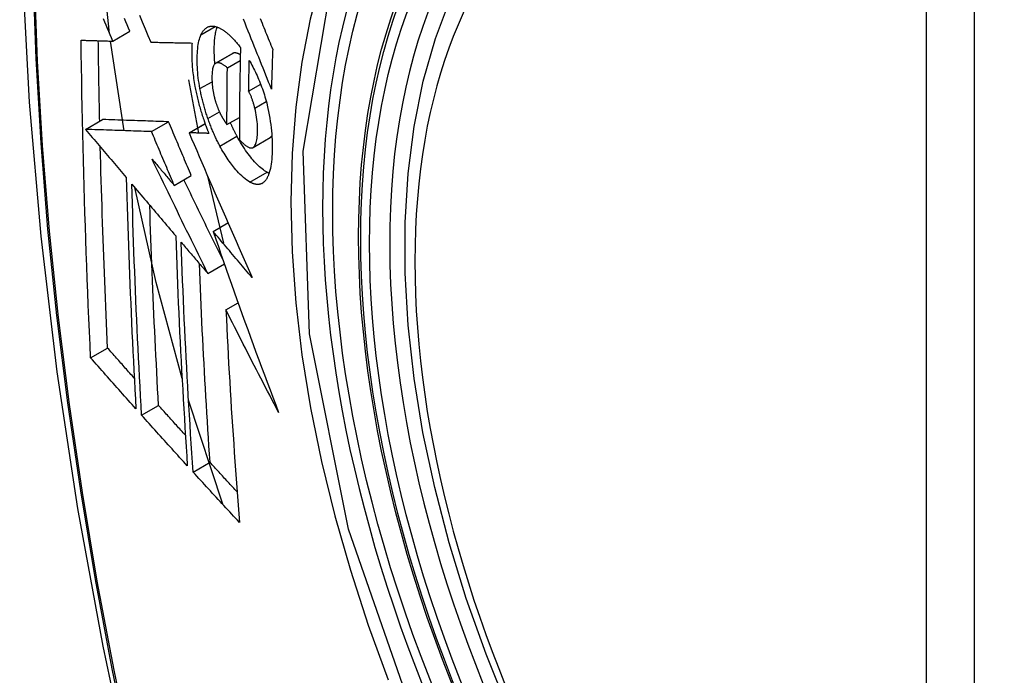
# Model space of a CAD drawing. Header units: inches. Extents: x 584 to 685, y 231 to 315.
# Tile 37 of 133: x 586.334 to 586.674, y 306.473 to 306.7. Entities that reach past the tile are written whole.
import ezdxf

# ---------------------------------------------------------------- set-up
doc = ezdxf.new("R2010")
doc.units = ezdxf.units.IN
doc.header["$MEASUREMENT"] = 0
doc.layers.add('Visible Edges(ANSI)', color=7, linetype='Continuous', lineweight=25)
doc.layers.add('Visible Tangent Edges(ANSI)', color=7, linetype='Continuous', lineweight=25)

msp = doc.modelspace()

# ---------------------------------------------------------------- linework, layer by layer
at = {"layer": 'Visible Edges(ANSI)'}
for p, q in [((586.36573, 306.69259), (586.37163, 306.69599)), ((586.3696, 306.66164), (586.36493, 306.69261)), ((586.37882, 306.69224), (586.37893, 306.69224)), ((586.40126, 306.68495), (586.40715, 306.68835)), ((586.40533, 306.68336), (586.40976, 306.68592)), ((586.39187, 306.67925), (586.39534, 306.66081)), ((586.41268, 306.67526), (586.41684, 306.67766)), ((586.3563, 306.66209), (586.36219, 306.66549)), ((586.36219, 306.66549), (586.36219, 306.66549)), ((586.40519, 306.66374), (586.40949, 306.66623)), ((586.3563, 306.66209), (586.3563, 306.66209)), ((586.37911, 306.66132), (586.385, 306.66472)), ((586.39208, 306.66091), (586.39761, 306.6641)), ((586.39225, 306.6609), (586.39208, 306.66091)), ((586.41419, 306.65583), (586.42009, 306.65924)), ((586.42009, 306.65924), (586.42013, 306.65926)), ((586.38697, 306.64273), (586.39286, 306.64613)), ((586.39849, 306.64597), (586.40403, 306.62275)), ((586.40042, 306.62679), (586.40554, 306.62974)), ((586.39855, 306.6123), (586.40429, 306.61561)), ((586.40483, 306.5997), (586.40904, 306.60213)), ((586.35806, 306.58316), (586.36392, 306.58654)), ((586.37567, 306.56335), (586.38153, 306.56673)), ((586.4037, 306.53254), (586.39191, 306.56849)), ((586.39347, 306.54366), (586.39932, 306.54704))]:
    msp.add_line(p, q, dxfattribs=at)
at = {"layer": 'Visible Edges(ANSI)', "flags": 128}
for points in [[(586.38758, 307.0947), (586.37473, 307.05664), (586.36367, 307.01746), (586.35438, 306.97722), (586.34682, 306.93601), (586.34098, 306.89387), (586.33683, 306.85087), (586.33435, 306.80707), (586.33353, 306.76255), (586.33435, 306.71735), (586.33678, 306.67154), (586.3408, 306.62519), (586.34639, 306.57835), (586.35354, 306.5311), (586.36222, 306.4835), (586.37241, 306.43563), (586.38409, 306.38754)], [(586.50252, 306.46156), (586.49478, 306.48072), (586.48792, 306.49996), (586.48198, 306.51919), (586.47698, 306.53834), (586.47294, 306.55731), (586.46989, 306.57604), (586.46784, 306.59443), (586.46681, 306.61241), (586.46681, 306.6299), (586.46785, 306.64682), (586.46993, 306.66312), (586.47306, 306.67871), (586.47725, 306.69352), (586.48248, 306.70749), (586.48875, 306.72053), (586.49605, 306.73259), (586.50436, 306.74357), (586.51366, 306.7534), (586.52388, 306.76201), (586.53496, 306.76932)], [(586.36461, 306.69524), (586.36246, 306.71526), (586.36097, 306.73502)], [(586.36573, 306.69259), (586.36526, 306.69369), (586.3648, 306.69479), (586.36433, 306.69589), (586.36387, 306.69699), (586.3634, 306.69809), (586.36293, 306.69919), (586.36247, 306.70029)], [(586.37163, 306.69599), (586.37116, 306.69709), (586.3707, 306.69819), (586.37023, 306.69929), (586.36976, 306.70039)], [(586.37493, 306.70153), (586.37591, 306.6992), (586.37688, 306.69687), (586.37785, 306.69455), (586.37882, 306.69224)], [(586.42054, 306.67603), (586.42006, 306.67723), (586.41958, 306.67843), (586.4191, 306.67963), (586.41862, 306.68084), (586.41813, 306.68206), (586.41764, 306.68328), (586.41715, 306.68451), (586.41665, 306.68574), (586.41615, 306.68699), (586.41565, 306.68825), (586.41514, 306.68952), (586.41463, 306.6908), (586.41411, 306.69209), (586.41359, 306.6934), (586.41306, 306.69472), (586.41252, 306.69606), (586.41198, 306.69742), (586.41143, 306.6988), (586.41087, 306.70019)], [(586.41668, 306.70037), (586.41699, 306.69959), (586.41731, 306.69881), (586.41762, 306.69804), (586.41793, 306.69727), (586.41824, 306.6965), (586.41855, 306.69574), (586.41886, 306.69498), (586.41917, 306.69422), (586.41947, 306.69346), (586.41978, 306.69271), (586.42008, 306.69196), (586.42038, 306.69121), (586.42068, 306.69047), (586.42098, 306.68973)], [(586.3962, 306.69479), (586.3963, 306.69501), (586.39641, 306.69522), (586.39652, 306.69542), (586.39664, 306.69561), (586.39676, 306.6958), (586.39688, 306.69598), (586.397, 306.69615), (586.39713, 306.69631), (586.39726, 306.69647), (586.39739, 306.69661), (586.39753, 306.69675), (586.39767, 306.69688), (586.39781, 306.697), (586.39796, 306.69711), (586.39811, 306.69722), (586.39826, 306.69731), (586.39842, 306.6974), (586.39857, 306.69747), (586.39873, 306.69754), (586.3989, 306.6976), (586.39906, 306.69765), (586.39923, 306.69769), (586.3994, 306.69773), (586.39957, 306.69775)], [(586.39957, 306.69775), (586.39975, 306.69777), (586.39994, 306.69778), (586.40013, 306.69778), (586.40031, 306.69777), (586.4005, 306.69775), (586.40069, 306.69773), (586.40088, 306.6977), (586.40108, 306.69766), (586.40127, 306.69761), (586.40147, 306.69756), (586.40166, 306.6975), (586.40186, 306.69743), (586.40206, 306.69735), (586.40226, 306.69727), (586.40246, 306.69718), (586.40267, 306.69708), (586.40287, 306.69698), (586.40308, 306.69687), (586.40328, 306.69675), (586.40349, 306.69662), (586.4037, 306.69649), (586.40391, 306.69635), (586.40412, 306.69621), (586.40433, 306.69606)], [(586.40102, 306.68477), (586.40096, 306.6854), (586.40091, 306.68603), (586.40087, 306.68665), (586.40084, 306.68727), (586.40082, 306.68788), (586.4008, 306.68848), (586.40079, 306.68907), (586.40079, 306.68966), (586.40079, 306.69024), (586.4008, 306.6908), (586.40082, 306.69135), (586.40085, 306.6919), (586.40088, 306.69244), (586.40092, 306.69296), (586.40097, 306.69348), (586.40103, 306.69398), (586.40109, 306.69447), (586.40117, 306.69494), (586.40125, 306.6954), (586.40134, 306.69585), (586.40144, 306.69627), (586.40155, 306.69668), (586.40167, 306.69708), (586.40179, 306.69745)], [(586.40433, 306.69606), (586.40456, 306.69589), (586.40479, 306.69571), (586.40502, 306.69553), (586.40525, 306.69534), (586.40548, 306.69515), (586.40571, 306.69495), (586.40594, 306.69474), (586.40616, 306.69453), (586.40639, 306.69431), (586.40662, 306.69409), (586.40685, 306.69386), (586.40709, 306.69362), (586.40732, 306.69338), (586.40755, 306.69314), (586.40778, 306.69288), (586.40801, 306.69263), (586.40824, 306.69236), (586.40847, 306.69209), (586.4087, 306.69182), (586.40893, 306.69154), (586.40916, 306.69125), (586.40939, 306.69096), (586.40962, 306.69067), (586.40986, 306.69037)], [(586.35476, 306.69291), (586.35521, 306.6929), (586.35566, 306.69288), (586.35612, 306.69287), (586.35657, 306.69286), (586.35702, 306.69284), (586.35748, 306.69283), (586.35793, 306.69282), (586.35839, 306.6928), (586.35885, 306.69279), (586.3593, 306.69277), (586.35976, 306.69276), (586.36022, 306.69275), (586.36068, 306.69273), (586.36114, 306.69272), (586.3616, 306.69271), (586.36206, 306.69269), (586.36252, 306.69268), (586.36298, 306.69267), (586.36344, 306.69265), (586.36389, 306.69264), (586.36435, 306.69263), (586.36481, 306.69262), (586.36527, 306.6926), (586.36573, 306.69259)], [(586.35806, 306.58316), (586.35785, 306.58769), (586.35765, 306.59222), (586.35745, 306.59675), (586.35726, 306.60129), (586.35707, 306.60584), (586.35689, 306.61038), (586.35671, 306.61494), (586.35655, 306.61949), (586.35638, 306.62405), (586.35623, 306.62862), (586.35608, 306.63319), (586.35593, 306.63776), (586.3558, 306.64233), (586.35567, 306.64691), (586.35554, 306.65148), (586.35543, 306.65606), (586.35532, 306.66065), (586.35522, 306.66523), (586.35512, 306.66983), (586.35504, 306.67443), (586.35496, 306.67904), (586.35488, 306.68366), (586.35482, 306.68828), (586.35476, 306.69291)], [(586.36119, 306.66491), (586.36116, 306.66607), (586.36114, 306.66722), (586.36111, 306.66838), (586.36109, 306.66954), (586.36107, 306.6707), (586.36104, 306.67185), (586.36102, 306.67301), (586.361, 306.67417), (586.36098, 306.67533), (586.36095, 306.67649), (586.36093, 306.67764), (586.36091, 306.6788), (586.36089, 306.67996), (586.36087, 306.68112), (586.36085, 306.68228), (586.36084, 306.68344), (586.36082, 306.6846), (586.3608, 306.68576), (586.36078, 306.68692), (586.36077, 306.68808), (586.36075, 306.68925), (586.36073, 306.69041), (586.36072, 306.69157), (586.3607, 306.69273)], [(586.39586, 306.67616), (586.39568, 306.67711), (586.39553, 306.67807), (586.39539, 306.67901), (586.39527, 306.67994), (586.39517, 306.68086), (586.39508, 306.68176), (586.39501, 306.68266), (586.39496, 306.68354), (586.39492, 306.6844), (586.3949, 306.68526), (586.39489, 306.68609), (586.3949, 306.68691), (586.39492, 306.6877), (586.39495, 306.68848), (586.395, 306.68924), (586.39506, 306.68997), (586.39514, 306.69068), (586.39524, 306.69137), (586.39535, 306.69202), (586.39549, 306.69264), (586.39564, 306.69323), (586.39581, 306.69378), (586.39599, 306.6943), (586.3962, 306.69479)], [(586.37893, 306.69224), (586.37951, 306.69222), (586.3801, 306.69221), (586.38068, 306.6922), (586.38126, 306.69218), (586.38185, 306.69217), (586.38243, 306.69216), (586.38302, 306.69214), (586.38361, 306.69213), (586.3842, 306.69212), (586.38479, 306.6921), (586.38538, 306.69209), (586.38598, 306.69208), (586.38657, 306.69207), (586.38716, 306.69205), (586.38776, 306.69204), (586.38835, 306.69203), (586.38895, 306.69202), (586.38954, 306.69201), (586.39014, 306.692), (586.39073, 306.69198), (586.39133, 306.69197), (586.39192, 306.69196), (586.39252, 306.69195), (586.39311, 306.69194)], [(586.39311, 306.69194), (586.39308, 306.6914), (586.39304, 306.69085), (586.39302, 306.69029), (586.393, 306.68972), (586.39299, 306.68915), (586.39299, 306.68856), (586.39299, 306.68797), (586.393, 306.68737), (586.39301, 306.68676), (586.39303, 306.68614), (586.39306, 306.68551), (586.3931, 306.68488), (586.39314, 306.68425), (586.39319, 306.6836), (586.39325, 306.68295), (586.39332, 306.6823), (586.39339, 306.68164), (586.39347, 306.68098), (586.39356, 306.68031), (586.39365, 306.67963), (586.39376, 306.67896), (586.39387, 306.67828), (586.39399, 306.67759), (586.39411, 306.6769)], [(586.40986, 306.69037), (586.40982, 306.68904), (586.40979, 306.68771), (586.40977, 306.68638), (586.40974, 306.68505), (586.40971, 306.68372), (586.40969, 306.68239), (586.40967, 306.68106), (586.40964, 306.67973), (586.40962, 306.67841), (586.4096, 306.67708), (586.40959, 306.67576), (586.40957, 306.67444), (586.40955, 306.67311), (586.40954, 306.67179), (586.40953, 306.67047), (586.40951, 306.66915), (586.4095, 306.66783), (586.4095, 306.66651), (586.40949, 306.66519), (586.40948, 306.66387), (586.40948, 306.66255), (586.40947, 306.66124), (586.40947, 306.65992), (586.40947, 306.6586)], [(586.42098, 306.68973), (586.42096, 306.68916), (586.42094, 306.68859), (586.42092, 306.68801), (586.4209, 306.68744), (586.42088, 306.68687), (586.42086, 306.6863), (586.42084, 306.68573), (586.42082, 306.68516), (586.4208, 306.68459), (586.42078, 306.68402), (586.42076, 306.68344), (586.42075, 306.68287), (586.42073, 306.6823), (586.42071, 306.68173), (586.42069, 306.68116), (586.42067, 306.68059), (586.42066, 306.68002), (586.42064, 306.67945), (586.42062, 306.67888), (586.42061, 306.67831), (586.42059, 306.67774), (586.42058, 306.67717), (586.42056, 306.6766), (586.42054, 306.67603)], [(586.40728, 306.68841), (586.40727, 306.68841), (586.40727, 306.68841), (586.40726, 306.68841), (586.40726, 306.6884), (586.40725, 306.6884), (586.40724, 306.6884), (586.40724, 306.6884), (586.40723, 306.6884), (586.40723, 306.68839), (586.40722, 306.68839), (586.40722, 306.68839), (586.40721, 306.68839), (586.40721, 306.68838), (586.4072, 306.68838), (586.4072, 306.68838), (586.40719, 306.68838), (586.40719, 306.68837), (586.40718, 306.68837), (586.40718, 306.68837), (586.40717, 306.68836), (586.40717, 306.68836), (586.40716, 306.68836), (586.40716, 306.68836), (586.40715, 306.68835)], [(586.4098, 306.68784), (586.40968, 306.68791), (586.40957, 306.68797), (586.40946, 306.68804), (586.40935, 306.6881), (586.40924, 306.68815), (586.40912, 306.68821), (586.40901, 306.68826), (586.4089, 306.6883), (586.4088, 306.68835), (586.40869, 306.68838), (586.40858, 306.68842), (586.40847, 306.68845), (586.40836, 306.68848), (586.40826, 306.6885), (586.40815, 306.68851), (586.40805, 306.68852), (586.40795, 306.68853), (586.40785, 306.68853), (586.40775, 306.68853), (586.40765, 306.68852), (586.40756, 306.6885), (586.40746, 306.68848), (586.40737, 306.68845), (586.40728, 306.68841)], [(586.41268, 306.67526), (586.41269, 306.6757), (586.4127, 306.67615), (586.41271, 306.67659), (586.41271, 306.67704), (586.41272, 306.67749), (586.41273, 306.67793), (586.41274, 306.67838), (586.41275, 306.67882), (586.41276, 306.67927), (586.41276, 306.67971), (586.41277, 306.68016), (586.41278, 306.6806), (586.41279, 306.68105), (586.4128, 306.68149), (586.41281, 306.68194), (586.41282, 306.68239), (586.41283, 306.68283), (586.41284, 306.68328), (586.41285, 306.68372), (586.41286, 306.68417), (586.41287, 306.68462), (586.41288, 306.68506), (586.41289, 306.68551), (586.4129, 306.68595)], [(586.4129, 306.68595), (586.41321, 306.6854), (586.41351, 306.68485), (586.41381, 306.68428), (586.41411, 306.6837), (586.41441, 306.68311), (586.4147, 306.68252), (586.41499, 306.68191), (586.41528, 306.6813), (586.41557, 306.68068), (586.41585, 306.68005), (586.41612, 306.67941), (586.4164, 306.67876), (586.41666, 306.67811), (586.41692, 306.67745), (586.41717, 306.67678), (586.41742, 306.6761), (586.41766, 306.67542), (586.41789, 306.67473), (586.41811, 306.67404), (586.41832, 306.67334), (586.41853, 306.67264), (586.41872, 306.67193), (586.41891, 306.67122), (586.41909, 306.6705)], [(586.40138, 306.68501), (586.40118, 306.6849), (586.40099, 306.68474), (586.40082, 306.68454), (586.40067, 306.6843), (586.40054, 306.68402), (586.40042, 306.6837), (586.40032, 306.68335), (586.40023, 306.68297), (586.40016, 306.68256), (586.4001, 306.68213), (586.40005, 306.68168), (586.40002, 306.68121), (586.4, 306.68073), (586.39999, 306.68023), (586.39998, 306.67971), (586.39999, 306.67919), (586.40001, 306.67865), (586.40004, 306.67809), (586.40008, 306.67753), (586.40013, 306.67696), (586.4002, 306.67637), (586.40029, 306.67578), (586.40039, 306.67518), (586.40051, 306.67457)], [(586.40533, 306.68336), (586.40515, 306.68351), (586.40498, 306.68365), (586.4048, 306.68379), (586.40462, 306.68393), (586.40445, 306.68406), (586.40427, 306.68418), (586.4041, 306.6843), (586.40392, 306.68442), (586.40375, 306.68452), (586.40358, 306.68462), (586.40341, 306.68471), (586.40324, 306.6848), (586.40307, 306.68487), (586.4029, 306.68494), (586.40274, 306.685), (586.40258, 306.68504), (586.40242, 306.68508), (586.40226, 306.68511), (586.40211, 306.68512), (586.40195, 306.68513), (586.40181, 306.68512), (586.40166, 306.68509), (586.40152, 306.68506), (586.40138, 306.68501)], [(586.40519, 306.66374), (586.40519, 306.66456), (586.40519, 306.66537), (586.40519, 306.66619), (586.40519, 306.667), (586.40519, 306.66782), (586.4052, 306.66863), (586.4052, 306.66945), (586.4052, 306.67026), (586.40521, 306.67108), (586.40521, 306.6719), (586.40522, 306.67271), (586.40522, 306.67353), (586.40523, 306.67435), (586.40523, 306.67517), (586.40524, 306.67598), (586.40525, 306.6768), (586.40526, 306.67762), (586.40527, 306.67844), (586.40527, 306.67926), (586.40528, 306.68008), (586.40529, 306.6809), (586.4053, 306.68172), (586.40532, 306.68254), (586.40533, 306.68336)], [(586.39411, 306.6769), (586.39421, 306.67641), (586.39431, 306.67591), (586.39441, 306.67541), (586.39451, 306.67491), (586.39462, 306.67441), (586.39474, 306.6739), (586.39485, 306.6734), (586.39497, 306.6729), (586.39509, 306.6724), (586.39522, 306.6719), (586.39535, 306.6714), (586.39548, 306.6709), (586.39561, 306.6704), (586.39575, 306.66989), (586.39589, 306.66939), (586.39604, 306.6689), (586.39619, 306.6684), (586.39634, 306.6679), (586.39649, 306.66741), (586.39665, 306.66692), (586.3968, 306.66643), (586.39697, 306.66594), (586.39713, 306.66545), (586.3973, 306.66496)], [(586.3986, 306.66582), (586.39846, 306.66624), (586.39832, 306.66666), (586.39818, 306.66709), (586.39804, 306.66751), (586.3979, 306.66794), (586.39777, 306.66836), (586.39764, 306.66879), (586.39752, 306.66922), (586.39739, 306.66966), (586.39727, 306.67009), (586.39715, 306.67052), (586.39703, 306.67096), (586.39692, 306.67139), (586.39681, 306.67183), (586.3967, 306.67226), (586.39659, 306.67269), (586.39649, 306.67313), (586.39639, 306.67356), (586.3963, 306.67399), (586.3962, 306.67443), (586.39611, 306.67486), (586.39602, 306.67529), (586.39594, 306.67572), (586.39586, 306.67616)], [(586.40051, 306.67457), (586.40055, 306.67437), (586.40059, 306.67417), (586.40064, 306.67398), (586.40068, 306.67378), (586.40073, 306.67358), (586.40078, 306.67338), (586.40083, 306.67318), (586.40088, 306.67299), (586.40093, 306.67279), (586.40098, 306.67259), (586.40104, 306.67239), (586.40109, 306.6722), (586.40115, 306.672), (586.40121, 306.6718), (586.40127, 306.67161), (586.40133, 306.67141), (586.40139, 306.67122), (586.40145, 306.67103), (586.40152, 306.67084), (586.40158, 306.67065), (586.40165, 306.67046), (586.40172, 306.67027), (586.40179, 306.67008), (586.40186, 306.66989)], [(586.41481, 306.66942), (586.41474, 306.66968), (586.41467, 306.66995), (586.4146, 306.67021), (586.41453, 306.67047), (586.41445, 306.67073), (586.41438, 306.671), (586.4143, 306.67126), (586.41422, 306.67152), (586.41414, 306.67178), (586.41405, 306.67204), (586.41397, 306.67229), (586.41388, 306.67254), (586.41379, 306.67279), (586.4137, 306.67304), (586.41361, 306.67328), (586.41351, 306.67352), (586.41342, 306.67376), (586.41332, 306.67399), (586.41322, 306.67421), (586.41312, 306.67443), (586.41301, 306.67465), (586.4129, 306.67486), (586.4128, 306.67506), (586.41268, 306.67526)], [(586.40186, 306.66989), (586.40192, 306.66973), (586.40199, 306.66956), (586.40205, 306.66939), (586.40212, 306.66923), (586.40219, 306.66906), (586.40225, 306.6689), (586.40232, 306.66874), (586.40239, 306.66858), (586.40246, 306.66842), (586.40253, 306.66827), (586.4026, 306.66811), (586.40267, 306.66796), (586.40274, 306.66781), (586.40282, 306.66765), (586.40289, 306.6675), (586.40296, 306.66736), (586.40303, 306.66721), (586.40311, 306.66707), (586.40318, 306.66692), (586.40326, 306.66678), (586.40334, 306.66664), (586.40341, 306.6665), (586.40349, 306.66637), (586.40357, 306.66623)], [(586.41423, 306.65586), (586.41446, 306.65603), (586.41466, 306.65625), (586.41485, 306.65653), (586.41502, 306.65685), (586.41517, 306.65721), (586.41529, 306.65761), (586.41541, 306.65805), (586.4155, 306.65852), (586.41558, 306.65902), (586.41564, 306.65955), (586.41569, 306.6601), (586.41572, 306.66067), (586.41574, 306.66126), (586.41576, 306.66188), (586.41575, 306.66257), (586.41573, 306.66328), (586.41569, 306.664), (586.41563, 306.66474), (586.41555, 306.66551), (586.41544, 306.66628), (586.41532, 306.66706), (586.41517, 306.66784), (586.415, 306.66863), (586.41481, 306.66942)], [(586.41909, 306.6705), (586.41935, 306.66936), (586.41958, 306.66823), (586.4198, 306.6671), (586.41999, 306.66598), (586.42017, 306.66486), (586.42032, 306.66376), (586.42044, 306.66266), (586.42055, 306.66159), (586.42064, 306.66053), (586.42071, 306.65948), (586.42076, 306.65845), (586.42079, 306.65744), (586.4208, 306.65645), (586.4208, 306.65547), (586.42079, 306.65451), (586.42075, 306.65358), (586.42071, 306.65267), (586.42064, 306.65179), (586.42055, 306.65093), (586.42045, 306.65011), (586.42032, 306.64933), (586.42018, 306.64858), (586.42001, 306.64787), (586.41982, 306.64721)], [(586.385, 306.66472), (586.38412, 306.66475), (586.38324, 306.66478), (586.38235, 306.66481), (586.38147, 306.66484), (586.38058, 306.66487), (586.37968, 306.6649), (586.37878, 306.66493), (586.37788, 306.66496), (586.37697, 306.66499), (586.37606, 306.66502), (586.37514, 306.66505), (586.37421, 306.66508), (586.37327, 306.66511), (586.37232, 306.66515), (586.37137, 306.66518), (586.3704, 306.66521), (586.36942, 306.66525), (586.36843, 306.66528), (586.36743, 306.66531), (586.36641, 306.66535), (586.36538, 306.66538), (586.36433, 306.66542), (586.36327, 306.66545), (586.36219, 306.66549)], [(586.40275, 306.65633), (586.40256, 306.65669), (586.40237, 306.65705), (586.40218, 306.65741), (586.40199, 306.65778), (586.40181, 306.65815), (586.40162, 306.65853), (586.40144, 306.6589), (586.40126, 306.65928), (586.40108, 306.65967), (586.4009, 306.66005), (586.40073, 306.66044), (586.40055, 306.66084), (586.40038, 306.66123), (586.40021, 306.66163), (586.40004, 306.66204), (586.39987, 306.66244), (586.39971, 306.66285), (586.39955, 306.66327), (586.39938, 306.66368), (586.39922, 306.6641), (586.39907, 306.66453), (586.39891, 306.66495), (586.39876, 306.66538), (586.3986, 306.66582)], [(586.40357, 306.66623), (586.40363, 306.66612), (586.4037, 306.66601), (586.40376, 306.6659), (586.40383, 306.66579), (586.4039, 306.66568), (586.40396, 306.66557), (586.40403, 306.66546), (586.4041, 306.66535), (586.40417, 306.66524), (586.40423, 306.66513), (586.4043, 306.66503), (586.40437, 306.66492), (586.40444, 306.66481), (586.40451, 306.66471), (586.40457, 306.66461), (586.40464, 306.6645), (586.40471, 306.6644), (586.40478, 306.6643), (586.40485, 306.66421), (586.40492, 306.66411), (586.40498, 306.66402), (586.40505, 306.66392), (586.40512, 306.66383), (586.40519, 306.66374)], [(586.37911, 306.66132), (586.37822, 306.66135), (586.37734, 306.66138), (586.37646, 306.66141), (586.37557, 306.66144), (586.37468, 306.66147), (586.37379, 306.6615), (586.37289, 306.66153), (586.37199, 306.66156), (586.37108, 306.66159), (586.37016, 306.66162), (586.36924, 306.66165), (586.36831, 306.66168), (586.36737, 306.66171), (586.36643, 306.66174), (586.36547, 306.66178), (586.3645, 306.66181), (586.36352, 306.66184), (586.36253, 306.66188), (586.36153, 306.66191), (586.36051, 306.66195), (586.35948, 306.66198), (586.35844, 306.66202), (586.35738, 306.66205), (586.3563, 306.66209)], [(586.3563, 306.66209), (586.35689, 306.6614), (586.35747, 306.66071), (586.35806, 306.66001), (586.35864, 306.65932), (586.35923, 306.65862), (586.35981, 306.65793), (586.3604, 306.65724), (586.36099, 306.65654), (586.36157, 306.65585), (586.36216, 306.65515), (586.36275, 306.65446), (586.36334, 306.65376), (586.36392, 306.65307), (586.36451, 306.65237), (586.3651, 306.65168), (586.36569, 306.65098), (586.36627, 306.65029), (586.36686, 306.64959), (586.36745, 306.6489), (586.36803, 306.64821), (586.36862, 306.64751), (586.36921, 306.64682), (586.3698, 306.64613), (586.37038, 306.64543)], [(586.39286, 306.64613), (586.39253, 306.6469), (586.3922, 306.64768), (586.39187, 306.64845), (586.39154, 306.64923), (586.39122, 306.65), (586.39089, 306.65078), (586.39056, 306.65155), (586.39023, 306.65233), (586.3899, 306.6531), (586.38957, 306.65388), (586.38924, 306.65465), (586.38892, 306.65543), (586.38859, 306.6562), (586.38826, 306.65698), (586.38793, 306.65775), (586.38761, 306.65853), (586.38728, 306.6593), (586.38696, 306.66008), (586.38663, 306.66085), (586.3863, 306.66163), (586.38598, 306.6624), (586.38565, 306.66318), (586.38533, 306.66395), (586.385, 306.66472)], [(586.3973, 306.66496), (586.39736, 306.66478), (586.39743, 306.6646), (586.39749, 306.66442), (586.39756, 306.66424), (586.39762, 306.66406), (586.39769, 306.66388), (586.39775, 306.6637), (586.39782, 306.66352), (586.39788, 306.66334), (586.39795, 306.66316), (586.39802, 306.66298), (586.39808, 306.66281), (586.39815, 306.66263), (586.39822, 306.66245), (586.39829, 306.66228), (586.39836, 306.6621), (586.39843, 306.66193), (586.39849, 306.66175), (586.39856, 306.66158), (586.39863, 306.6614), (586.3987, 306.66123), (586.39877, 306.66105), (586.39885, 306.66088), (586.39892, 306.66071)], [(586.40864, 306.65974), (586.40855, 306.65992), (586.40845, 306.66011), (586.40835, 306.6603), (586.40825, 306.66048), (586.40815, 306.66067), (586.40805, 306.66086), (586.40796, 306.66105), (586.40786, 306.66124), (586.40776, 306.66144), (586.40767, 306.66163), (586.40757, 306.66182), (586.40748, 306.66202), (586.40738, 306.66222), (586.40729, 306.66241), (586.4072, 306.66261), (586.4071, 306.66281), (586.40701, 306.66301), (586.40692, 306.66321), (586.40683, 306.66341), (586.40673, 306.66361), (586.40664, 306.66381), (586.40655, 306.66402), (586.40646, 306.66422), (586.40637, 306.66443)], [(586.38697, 306.64273), (586.38664, 306.6435), (586.38631, 306.64427), (586.38598, 306.64505), (586.38565, 306.64582), (586.38532, 306.6466), (586.38499, 306.64737), (586.38466, 306.64815), (586.38434, 306.64892), (586.38401, 306.6497), (586.38368, 306.65047), (586.38335, 306.65125), (586.38302, 306.65202), (586.3827, 306.6528), (586.38237, 306.65357), (586.38204, 306.65435), (586.38171, 306.65512), (586.38139, 306.6559), (586.38106, 306.65667), (586.38073, 306.65745), (586.38041, 306.65822), (586.38008, 306.659), (586.37976, 306.65977), (586.37943, 306.66055), (586.37911, 306.66132)], [(586.39208, 306.66091), (586.39296, 306.65887), (586.39383, 306.65682), (586.39471, 306.65476), (586.3956, 306.6527), (586.39649, 306.65063), (586.39738, 306.64855), (586.39828, 306.64647), (586.39917, 306.64439), (586.40008, 306.6423), (586.40098, 306.64021), (586.40189, 306.63811), (586.4028, 306.63602), (586.40372, 306.63392), (586.40463, 306.63182), (586.40555, 306.62972), (586.40647, 306.62762), (586.40739, 306.62552), (586.40831, 306.62343), (586.40924, 306.62133), (586.41016, 306.61924), (586.41109, 306.61715), (586.41201, 306.61506), (586.41294, 306.61298), (586.41386, 306.6109)], [(586.39892, 306.66071), (586.39864, 306.66072), (586.39836, 306.66072), (586.39808, 306.66073), (586.3978, 306.66074), (586.39752, 306.66075), (586.39724, 306.66076), (586.39697, 306.66076), (586.39669, 306.66077), (586.39641, 306.66078), (586.39613, 306.66079), (586.39585, 306.6608), (586.39557, 306.6608), (586.39529, 306.66081), (586.39502, 306.66082), (586.39474, 306.66083), (586.39446, 306.66084), (586.39418, 306.66085), (586.39391, 306.66085), (586.39363, 306.66086), (586.39335, 306.66087), (586.39308, 306.66088), (586.3928, 306.66089), (586.39252, 306.6609), (586.39225, 306.6609)], [(586.41903, 306.64725), (586.41861, 306.6475), (586.41819, 306.64777), (586.41776, 306.64807), (586.41733, 306.6484), (586.4169, 306.64876), (586.41647, 306.64915), (586.41603, 306.64955), (586.41559, 306.64999), (586.41515, 306.65045), (586.41471, 306.65093), (586.41427, 306.65143), (586.41382, 306.65195), (586.41338, 306.65249), (586.41294, 306.65304), (586.41251, 306.65361), (586.41207, 306.65421), (586.41163, 306.65483), (586.4112, 306.65547), (586.41077, 306.65613), (586.41034, 306.65681), (586.40991, 306.65751), (586.40948, 306.65823), (586.40906, 306.65897), (586.40864, 306.65974)], [(586.40947, 306.6586), (586.40968, 306.65837), (586.4099, 306.65814), (586.41011, 306.65791), (586.41032, 306.65769), (586.41054, 306.65748), (586.41075, 306.65728), (586.41096, 306.65708), (586.41117, 306.6569), (586.41138, 306.65672), (586.41159, 306.65656), (586.4118, 306.6564), (586.41201, 306.65626), (586.41221, 306.65613), (586.41242, 306.65601), (586.41262, 306.65591), (586.41281, 306.65582), (586.41301, 306.65576), (586.4132, 306.65571), (586.41339, 306.65568), (586.41357, 306.65567), (586.41374, 306.65568), (586.41391, 306.65572), (586.41408, 306.65577), (586.41423, 306.65586)], [(586.42013, 306.65926), (586.42016, 306.65928), (586.42018, 306.6593), (586.42021, 306.65932), (586.42023, 306.65933), (586.42026, 306.65935), (586.42028, 306.65937), (586.42031, 306.65939), (586.42033, 306.65941), (586.42036, 306.65944), (586.42038, 306.65946), (586.4204, 306.65948), (586.42043, 306.6595), (586.42045, 306.65953), (586.42047, 306.65955), (586.42049, 306.65958), (586.42052, 306.6596), (586.42054, 306.65963), (586.42056, 306.65966), (586.42058, 306.65969), (586.4206, 306.65971), (586.42062, 306.65974), (586.42065, 306.65977), (586.42067, 306.6598), (586.42069, 306.65983)], [(586.36392, 306.58654), (586.36379, 306.58942), (586.36366, 306.5923), (586.36353, 306.59518), (586.36341, 306.59806), (586.36328, 306.60094), (586.36316, 306.60383), (586.36304, 306.60671), (586.36293, 306.6096), (586.36281, 306.61249), (586.3627, 306.61538), (586.36259, 306.61827), (586.36249, 306.62116), (586.36238, 306.62405), (586.36228, 306.62695), (586.36218, 306.62985), (586.36208, 306.63275), (586.36199, 306.63566), (586.3619, 306.63856), (586.36181, 306.64147), (586.36172, 306.64438), (586.36164, 306.64729), (586.36156, 306.65021), (586.36148, 306.65313), (586.3614, 306.65605)], [(586.41313, 306.64385), (586.41258, 306.64418), (586.41202, 306.64456), (586.41145, 306.64499), (586.41088, 306.64546), (586.4103, 306.64599), (586.40974, 306.64654), (586.40921, 306.64709), (586.40871, 306.64763), (586.40825, 306.64815), (586.40784, 306.64864), (586.40747, 306.6491), (586.4071, 306.64957), (586.40673, 306.65005), (586.40636, 306.65055), (586.40599, 306.65106), (586.40562, 306.65158), (586.40526, 306.65212), (586.4049, 306.65268), (586.40453, 306.65325), (586.40417, 306.65383), (586.40381, 306.65443), (586.40346, 306.65505), (586.4031, 306.65568), (586.40275, 306.65633)], [(586.39855, 306.6123), (586.39774, 306.61394), (586.39692, 306.61559), (586.39611, 306.61723), (586.3953, 306.61888), (586.39449, 306.62053), (586.39368, 306.62218), (586.39287, 306.62384), (586.39206, 306.62549), (586.39125, 306.62714), (586.39044, 306.6288), (586.38963, 306.63045), (586.38883, 306.6321), (586.38803, 306.63376), (586.38722, 306.63541), (586.38642, 306.63706), (586.38562, 306.63871), (586.38482, 306.64036), (586.38403, 306.64201), (586.38323, 306.64365), (586.38244, 306.64529), (586.38165, 306.64694), (586.38086, 306.64857), (586.38007, 306.65021), (586.37929, 306.65184)], [(586.37929, 306.65184), (586.37961, 306.65146), (586.37993, 306.65109), (586.38025, 306.65071), (586.38057, 306.65033), (586.38089, 306.64995), (586.38121, 306.64957), (586.38153, 306.64919), (586.38185, 306.64881), (586.38217, 306.64843), (586.38249, 306.64805), (586.38281, 306.64767), (586.38313, 306.64729), (586.38345, 306.64691), (586.38377, 306.64653), (586.38409, 306.64615), (586.38441, 306.64577), (586.38473, 306.64539), (586.38505, 306.64501), (586.38537, 306.64463), (586.38569, 306.64425), (586.38601, 306.64387), (586.38633, 306.64349), (586.38665, 306.64311), (586.38697, 306.64273)], [(586.37038, 306.64543), (586.37047, 306.64208), (586.37057, 306.63873), (586.37067, 306.63538), (586.37077, 306.63203), (586.37088, 306.62868), (586.371, 306.62534), (586.37111, 306.622), (586.37123, 306.61866), (586.37136, 306.61532), (586.37149, 306.61198), (586.37162, 306.60865), (586.37176, 306.60532), (586.3719, 306.60199), (586.37205, 306.59866), (586.3722, 306.59534), (586.37235, 306.59202), (586.37251, 306.58871), (586.37267, 306.58539), (586.37283, 306.58208), (586.373, 306.57877), (586.37317, 306.57546), (586.37334, 306.57216), (586.37351, 306.56886), (586.37369, 306.56556)], [(586.40384, 306.61689), (586.40327, 306.61805), (586.4027, 306.6192), (586.40214, 306.62035), (586.40157, 306.62151), (586.401, 306.62266), (586.40043, 306.62382), (586.39986, 306.62497), (586.3993, 306.62613), (586.39873, 306.62729), (586.39816, 306.62844), (586.3976, 306.6296), (586.39703, 306.63076), (586.39646, 306.63192), (586.3959, 306.63308), (586.39534, 306.63423), (586.39477, 306.63539), (586.39421, 306.63655), (586.39365, 306.63771), (586.39309, 306.63887), (586.39252, 306.64002), (586.39196, 306.64118), (586.39141, 306.64233), (586.39085, 306.64349), (586.39029, 306.64464)], [(586.41982, 306.64721), (586.41975, 306.64696), (586.41967, 306.64673), (586.41959, 306.6465), (586.4195, 306.64628), (586.41941, 306.64606), (586.41932, 306.64585), (586.41923, 306.64565), (586.41913, 306.64546), (586.41903, 306.64527), (586.41893, 306.64509), (586.41882, 306.64492), (586.41872, 306.64475), (586.4186, 306.64459), (586.41849, 306.64444), (586.41837, 306.6443), (586.41825, 306.64416), (586.41813, 306.64403), (586.418, 306.64391), (586.41788, 306.6438), (586.41775, 306.6437), (586.41761, 306.6436), (586.41748, 306.64351), (586.41734, 306.64343), (586.4172, 306.64336)], [(586.41973, 306.64691), (586.4197, 306.64692), (586.41967, 306.64693), (586.41964, 306.64695), (586.41961, 306.64696), (586.41958, 306.64697), (586.41956, 306.64699), (586.41953, 306.647), (586.4195, 306.64701), (586.41947, 306.64703), (586.41944, 306.64704), (586.41941, 306.64706), (586.41938, 306.64707), (586.41935, 306.64708), (586.41932, 306.6471), (586.41929, 306.64711), (586.41926, 306.64713), (586.41923, 306.64714), (586.41921, 306.64716), (586.41918, 306.64717), (586.41915, 306.64719), (586.41912, 306.64721), (586.41909, 306.64722), (586.41906, 306.64724), (586.41903, 306.64725)], [(586.37229, 306.64318), (586.37292, 306.64243), (586.37355, 306.64169), (586.37418, 306.64095), (586.37481, 306.64021), (586.37544, 306.63946), (586.37607, 306.63872), (586.3767, 306.63797), (586.37734, 306.63723), (586.37797, 306.63648), (586.3786, 306.63574), (586.37923, 306.63499), (586.37987, 306.63424), (586.3805, 306.6335), (586.38113, 306.63275), (586.38177, 306.63201), (586.3824, 306.63126), (586.38303, 306.63052), (586.38367, 306.62977), (586.3843, 306.62903), (586.38493, 306.62828), (586.38556, 306.62754), (586.3862, 306.62679), (586.38683, 306.62605), (586.38746, 306.6253)], [(586.37567, 306.56335), (586.37549, 306.56664), (586.37531, 306.56994), (586.37514, 306.57324), (586.37496, 306.57654), (586.37479, 306.57984), (586.37463, 306.58315), (586.37446, 306.58646), (586.3743, 306.58978), (586.37415, 306.59309), (586.374, 306.59641), (586.37385, 306.59974), (586.3737, 306.60306), (586.37356, 306.60639), (586.37343, 306.60972), (586.37329, 306.61305), (586.37316, 306.61639), (586.37304, 306.61973), (586.37292, 306.62307), (586.3728, 306.62642), (586.37269, 306.62977), (586.37259, 306.63312), (586.37248, 306.63647), (586.37239, 306.63982), (586.37229, 306.64318)], [(586.38965, 306.57606), (586.38069, 306.60916), (586.37329, 306.642)], [(586.4172, 306.64336), (586.41705, 306.6433), (586.4169, 306.64324), (586.41674, 306.64319), (586.41659, 306.64314), (586.41643, 306.64311), (586.41627, 306.64308), (586.41611, 306.64306), (586.41595, 306.64305), (586.41579, 306.64305), (586.41562, 306.64305), (586.41545, 306.64306), (586.41528, 306.64308), (586.41511, 306.64311), (586.41494, 306.64314), (586.41477, 306.64318), (586.41459, 306.64323), (586.41441, 306.64328), (586.41423, 306.64334), (586.41405, 306.64341), (586.41387, 306.64349), (586.41369, 306.64357), (586.4135, 306.64365), (586.41332, 306.64375), (586.41313, 306.64385)], [(586.38153, 306.56673), (586.38137, 306.56958), (586.38122, 306.57244), (586.38106, 306.57531), (586.38091, 306.57817), (586.38077, 306.58104), (586.38062, 306.5839), (586.38048, 306.58677), (586.38034, 306.58965), (586.3802, 306.59252), (586.38007, 306.5954), (586.37994, 306.59828), (586.37981, 306.60116), (586.37968, 306.60404), (586.37956, 306.60692), (586.37944, 306.60981), (586.37932, 306.6127), (586.3792, 306.61559), (586.37909, 306.61848), (586.37898, 306.62137), (586.37888, 306.62427), (586.37878, 306.62717), (586.37868, 306.63007), (586.37858, 306.63296), (586.37849, 306.63586)], [(586.38746, 306.6253), (586.38757, 306.62197), (586.38769, 306.61863), (586.38782, 306.6153), (586.38794, 306.61197), (586.38808, 306.60864), (586.38822, 306.60531), (586.38836, 306.60199), (586.38851, 306.59867), (586.38866, 306.59535), (586.38882, 306.59203), (586.38899, 306.58871), (586.38915, 306.58539), (586.38933, 306.58208), (586.3895, 306.57877), (586.38969, 306.57546), (586.38987, 306.57216), (586.39006, 306.56886), (586.39025, 306.56556), (586.39045, 306.56226), (586.39065, 306.55897), (586.39085, 306.55568), (586.39106, 306.5524), (586.39127, 306.54912), (586.39148, 306.54584)], [(586.41386, 306.6109), (586.4133, 306.61157), (586.41274, 306.61223), (586.41218, 306.61289), (586.41162, 306.61355), (586.41106, 306.61421), (586.4105, 306.61487), (586.40994, 306.61554), (586.40938, 306.6162), (586.40882, 306.61686), (586.40826, 306.61753), (586.40769, 306.61819), (586.40713, 306.61885), (586.40657, 306.61951), (586.40601, 306.62018), (586.40545, 306.62084), (586.40489, 306.6215), (586.40433, 306.62216), (586.40377, 306.62282), (586.40321, 306.62349), (586.40266, 306.62415), (586.4021, 306.62481), (586.40154, 306.62547), (586.40098, 306.62613), (586.40042, 306.62679)], [(586.40042, 306.62679), (586.40132, 306.62419), (586.40221, 306.62159), (586.40311, 306.61899), (586.40402, 306.61639), (586.40493, 306.61378), (586.40584, 306.61118), (586.40676, 306.60857), (586.40768, 306.60597), (586.4086, 306.60336), (586.40953, 306.60076), (586.41047, 306.59815), (586.41141, 306.59554), (586.41235, 306.59293), (586.4133, 306.59033), (586.41425, 306.58772), (586.41521, 306.58512), (586.41617, 306.58251), (586.41714, 306.57991), (586.41811, 306.5773), (586.41909, 306.5747), (586.42007, 306.5721), (586.42106, 306.5695), (586.42205, 306.5669), (586.42305, 306.5643)], [(586.39347, 306.54366), (586.39326, 306.54694), (586.39304, 306.55023), (586.39283, 306.55352), (586.39262, 306.55681), (586.39242, 306.5601), (586.39221, 306.5634), (586.39202, 306.5667), (586.39182, 306.57), (586.39164, 306.5733), (586.39145, 306.57661), (586.39127, 306.57992), (586.39109, 306.58323), (586.39092, 306.58653), (586.39075, 306.58984), (586.39059, 306.59316), (586.39044, 306.59647), (586.39028, 306.59978), (586.39014, 306.6031), (586.38999, 306.60642), (586.38986, 306.60974), (586.38973, 306.61307), (586.3896, 306.6164), (586.38948, 306.61973), (586.38936, 306.62307)], [(586.38936, 306.62307), (586.38974, 306.62262), (586.39013, 306.62217), (586.39051, 306.62173), (586.39089, 306.62128), (586.39127, 306.62083), (586.39166, 306.62038), (586.39204, 306.61993), (586.39242, 306.61948), (586.3928, 306.61903), (586.39319, 306.61858), (586.39357, 306.61814), (586.39395, 306.61769), (586.39433, 306.61724), (586.39472, 306.61679), (586.3951, 306.61634), (586.39548, 306.61589), (586.39587, 306.61544), (586.39625, 306.61499), (586.39663, 306.61454), (586.39702, 306.61409), (586.3974, 306.61364), (586.39778, 306.6132), (586.39817, 306.61275), (586.39855, 306.6123)], [(586.39932, 306.54704), (586.39913, 306.54987), (586.39895, 306.55271), (586.39876, 306.55555), (586.39858, 306.55839), (586.39841, 306.56124), (586.39823, 306.56409), (586.39806, 306.56694), (586.39789, 306.56979), (586.39773, 306.57265), (586.39756, 306.57551), (586.3974, 306.57837), (586.39725, 306.58123), (586.39709, 306.5841), (586.39694, 306.58696), (586.3968, 306.58983), (586.39665, 306.5927), (586.39651, 306.59557), (586.39638, 306.59845), (586.39624, 306.60132), (586.39611, 306.6042), (586.39599, 306.60707), (586.39587, 306.60995), (586.39575, 306.61283), (586.39564, 306.61571)], [(586.42305, 306.5643), (586.42227, 306.56578), (586.42149, 306.56725), (586.42072, 306.56872), (586.41995, 306.57019), (586.41918, 306.57167), (586.41841, 306.57314), (586.41764, 306.57462), (586.41687, 306.5761), (586.41611, 306.57757), (586.41534, 306.57905), (586.41458, 306.58053), (586.41382, 306.58201), (586.41306, 306.58348), (586.41231, 306.58496), (586.41155, 306.58644), (586.4108, 306.58792), (586.41004, 306.58939), (586.40929, 306.59087), (586.40855, 306.59234), (586.4078, 306.59382), (586.40705, 306.59529), (586.40631, 306.59676), (586.40557, 306.59823), (586.40483, 306.5997)], [(586.40483, 306.5997), (586.40497, 306.5966), (586.40512, 306.59349), (586.40528, 306.59039), (586.40543, 306.58729), (586.4056, 306.58419), (586.40577, 306.5811), (586.40594, 306.57801), (586.40612, 306.57492), (586.40631, 306.57184), (586.40649, 306.56876), (586.40669, 306.56569), (586.40688, 306.56262), (586.40708, 306.55956), (586.40729, 306.5565), (586.4075, 306.55345), (586.40771, 306.5504), (586.40792, 306.54736), (586.40814, 306.54433), (586.40836, 306.54131), (586.40859, 306.53829), (586.40882, 306.53528), (586.40905, 306.53227), (586.40928, 306.52928), (586.40951, 306.52629)], [(586.37313, 306.57614), (586.37274, 306.57657), (586.37236, 306.57701), (586.37197, 306.57744), (586.37159, 306.57787), (586.3712, 306.57831), (586.37082, 306.57874), (586.37044, 306.57918), (586.37005, 306.57961), (586.36967, 306.58004), (586.36928, 306.58048), (586.3689, 306.58091), (586.36851, 306.58134), (586.36813, 306.58178), (586.36775, 306.58221), (586.36736, 306.58264), (586.36698, 306.58308), (586.3666, 306.58351), (586.36621, 306.58394), (586.36583, 306.58438), (586.36545, 306.58481), (586.36507, 306.58524), (586.36468, 306.58568), (586.3643, 306.58611), (586.36392, 306.58654)], [(586.37369, 306.56556), (586.37304, 306.56629), (586.37238, 306.56702), (586.37173, 306.56776), (586.37108, 306.56849), (586.37042, 306.56922), (586.36977, 306.56995), (586.36912, 306.57069), (586.36846, 306.57142), (586.36781, 306.57215), (586.36716, 306.57289), (586.3665, 306.57362), (586.36585, 306.57436), (586.3652, 306.57509), (586.36455, 306.57582), (586.3639, 306.57656), (586.36325, 306.57729), (586.3626, 306.57803), (586.36195, 306.57876), (586.3613, 306.57949), (586.36065, 306.58023), (586.36, 306.58096), (586.35935, 306.58169), (586.3587, 306.58243), (586.35806, 306.58316)], [(586.39081, 306.55641), (586.39042, 306.55684), (586.39003, 306.55727), (586.38964, 306.5577), (586.38925, 306.55813), (586.38887, 306.55856), (586.38848, 306.55899), (586.38809, 306.55942), (586.3877, 306.55985), (586.38732, 306.56028), (586.38693, 306.56071), (586.38654, 306.56114), (586.38615, 306.56157), (586.38577, 306.562), (586.38538, 306.56243), (586.385, 306.56286), (586.38461, 306.56329), (586.38422, 306.56372), (586.38384, 306.56415), (586.38345, 306.56458), (586.38307, 306.56501), (586.38268, 306.56544), (586.3823, 306.56587), (586.38191, 306.5663), (586.38153, 306.56673)], [(586.39148, 306.54584), (586.39082, 306.54657), (586.39016, 306.5473), (586.3895, 306.54803), (586.38883, 306.54876), (586.38817, 306.54948), (586.38751, 306.55021), (586.38685, 306.55094), (586.38619, 306.55167), (586.38553, 306.5524), (586.38487, 306.55313), (586.38421, 306.55386), (586.38355, 306.55459), (586.38289, 306.55532), (586.38223, 306.55605), (586.38157, 306.55678), (586.38092, 306.55751), (586.38026, 306.55824), (586.3796, 306.55897), (586.37895, 306.5597), (586.37829, 306.56043), (586.37764, 306.56116), (586.37698, 306.56189), (586.37633, 306.56262), (586.37567, 306.56335)], [(586.4087, 306.53682), (586.40831, 306.53724), (586.40791, 306.53767), (586.40752, 306.53809), (586.40713, 306.53852), (586.40673, 306.53895), (586.40634, 306.53937), (586.40595, 306.5398), (586.40556, 306.54022), (586.40517, 306.54065), (586.40478, 306.54108), (586.40438, 306.5415), (586.40399, 306.54193), (586.4036, 306.54235), (586.40321, 306.54278), (586.40282, 306.54321), (586.40243, 306.54363), (586.40204, 306.54406), (586.40165, 306.54448), (586.40126, 306.54491), (586.40087, 306.54533), (586.40048, 306.54576), (586.40009, 306.54618), (586.39971, 306.54661), (586.39932, 306.54704)], [(586.40951, 306.52629), (586.40884, 306.52701), (586.40817, 306.52774), (586.40749, 306.52846), (586.40682, 306.52918), (586.40615, 306.5299), (586.40548, 306.53063), (586.40481, 306.53135), (586.40413, 306.53207), (586.40346, 306.5328), (586.40279, 306.53352), (586.40212, 306.53425), (586.40146, 306.53497), (586.40079, 306.53569), (586.40012, 306.53642), (586.39945, 306.53714), (586.39879, 306.53787), (586.39812, 306.53859), (586.39745, 306.53932), (586.39679, 306.54004), (586.39612, 306.54077), (586.39546, 306.54149), (586.3948, 306.54221), (586.39414, 306.54294), (586.39347, 306.54366)]]:
    msp.add_lwpolyline(points, dxfattribs=at)
at = {"layer": 'Visible Edges(ANSI)'}
msp.add_ellipse((586.68415, 306.49404), major_axis=(0.15748, -0.27276), ratio=0.57735, start_param=2.363977, end_param=7.060801, dxfattribs=at)
msp.add_ellipse((586.68067, 306.49203), major_axis=(-0.15994, 0.27703), ratio=0.57735, dxfattribs=at)
at = {"layer": 'Visible Tangent Edges(ANSI)'}
for p, q in [((586.64692, 306.75667), (586.64692, 306.272)), ((586.66362, 306.272), (586.66362, 306.75667)), ((586.3962, 306.69479), (586.40115, 306.69764)), ((586.40138, 306.68501), (586.40728, 306.68841)), ((586.39586, 306.67616), (586.40001, 306.67855)), ((586.41481, 306.66942), (586.41878, 306.67172)), ((586.3563, 306.66209), (586.36219, 306.66549)), ((586.3986, 306.66582), (586.4026, 306.66812)), ((586.39225, 306.6609), (586.39764, 306.66401)), ((586.40275, 306.65633), (586.40864, 306.65974)), ((586.41423, 306.65586), (586.42013, 306.65926)), ((586.41313, 306.64385), (586.41903, 306.64725)), ((586.4172, 306.64336), (586.41762, 306.64361))]:
    msp.add_line(p, q, dxfattribs=at)
at = {"layer": 'Visible Tangent Edges(ANSI)', "flags": 128}
for points in [[(586.38671, 307.05096), (586.37895, 307.02851), (586.37182, 307.00541), (586.36535, 306.98167), (586.35955, 306.95732), (586.35441, 306.93239), (586.34995, 306.90689), (586.34618, 306.88087), (586.3431, 306.85436), (586.3407, 306.82739), (586.339, 306.8), (586.33798, 306.77222), (586.33766, 306.74405), (586.33802, 306.7155), (586.33906, 306.68656), (586.34079, 306.65727), (586.3432, 306.62766), (586.34629, 306.59775), (586.35006, 306.56759), (586.35451, 306.53718), (586.35962, 306.50653), (586.3654, 306.47567), (586.37185, 306.44464)], [(586.3726, 306.44426), (586.36614, 306.47523), (586.36034, 306.50602), (586.35521, 306.53661), (586.35075, 306.56697), (586.34696, 306.59708), (586.34386, 306.62693), (586.34144, 306.65649), (586.3397, 306.68572), (586.33865, 306.71459), (586.33829, 306.74307), (586.33862, 306.77117), (586.33964, 306.79887), (586.34135, 306.82617), (586.34375, 306.85305), (586.34685, 306.87946), (586.35064, 306.90537), (586.35511, 306.93075), (586.36027, 306.95556), (586.36609, 306.97979), (586.37258, 307.0034), (586.37971, 307.02637), (586.38749, 307.04868)], [(586.47127, 306.45482), (586.44714, 306.5239), (586.43369, 306.59149), (586.43154, 306.65456), (586.4408, 306.70998), (586.46108, 306.75544), (586.49135, 306.78864), (586.53029, 306.80811), (586.57626, 306.81309), (586.62692, 306.80331), (586.68004, 306.77926)], [(586.48596, 306.78977), (586.47693, 306.78179), (586.46858, 306.77282), (586.46092, 306.7629), (586.45398, 306.75205), (586.44779, 306.74031), (586.44239, 306.72771), (586.43778, 306.7143), (586.434, 306.70015), (586.43105, 306.68531), (586.42894, 306.66982), (586.42767, 306.65371), (586.42724, 306.63703), (586.42767, 306.61981), (586.42896, 306.60217), (586.43109, 306.58416), (586.43405, 306.56586), (586.43784, 306.54731), (586.44244, 306.52858), (586.44783, 306.50972), (586.45401, 306.49079), (586.46095, 306.47187)]]:
    msp.add_lwpolyline(points, dxfattribs=at)
at = {"layer": 'Visible Tangent Edges(ANSI)'}
for centre, major_axis, start_param, end_param in [((586.68316, 306.49347), (-0.17318, 0.29996), 5.05527, 10.652693), ((586.68311, 306.49344), (-0.15059, 0.26083), 5.66855, 8.468616)]:
    msp.add_ellipse(centre, major_axis=major_axis, ratio=0.57735, start_param=start_param, end_param=end_param, dxfattribs=at)
for centre, major_axis in [((586.68375, 306.49381), (0.17111, -0.29637)), ((586.68077, 306.49209), (-0.1627, 0.2818)), ((586.68067, 306.49203), (0.1621, -0.28076))]:
    msp.add_ellipse(centre, major_axis=major_axis, ratio=0.57735, dxfattribs=at)

doc.saveas('drawing.dxf')
